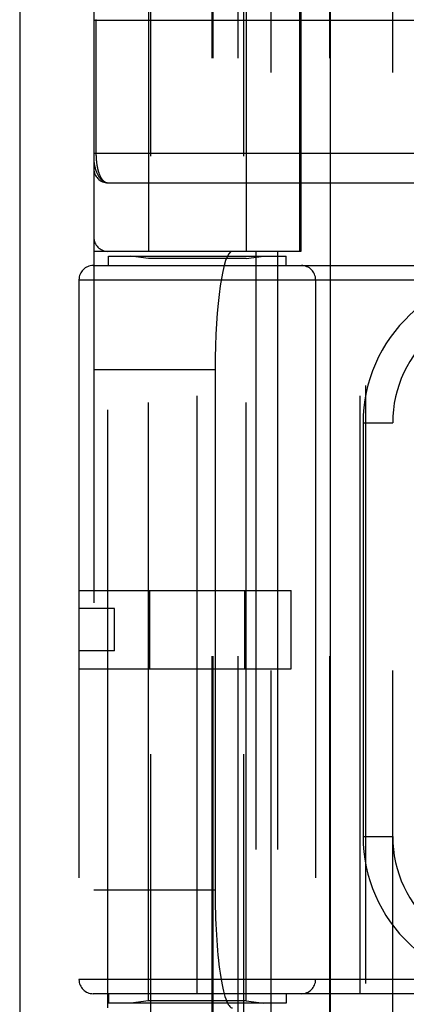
# Model space of a CAD drawing. Header units: inches. Extents: x 0 to 230, y 0 to 149.
# Tile 54 of 256: x 33.105 to 33.922, y 61.681 to 63.763. Entities that reach past the tile are written whole.
import ezdxf

# ---------------------------------------------------------------- set-up
doc = ezdxf.new("R2010")
doc.units = ezdxf.units.IN
doc.header["$LTSCALE"] = 12.648283
doc.header["$MEASUREMENT"] = 0
doc.linetypes.add('HIDDEN', pattern=[0.2, 0.1, -0.1])
doc.layers.get('0').update_dxf_attribs({"linetype": 'CONTINUOUS'})
doc.layers.add('LEFTHAND_DOOR_ASSEMBLY', color=7, linetype='CONTINUOUS')

msp = doc.modelspace()

# ---------------------------------------------------------------- linework, layer by layer
at = {"color": 3, "linetype": 'Continuous'}
msp.add_line((33.1049, 111.8739), (33.1049, 36.9519), dxfattribs=at)
at = {"layer": 'LEFTHAND_DOOR_ASSEMBLY', "color": 3, "linetype": 'Continuous'}
msp.add_line((33.7606, 108.5229), (33.7606, 37.1729), dxfattribs=at)
at = {"layer": 'LEFTHAND_DOOR_ASSEMBLY', "color": 8, "linetype": 'HIDDEN'}
for p, q in [((33.8356, 108.5229), (33.8356, 37.1729)), ((33.3821, 60.9449), (33.3821, 64.1273)), ((33.5781, 60.9449), (33.5781, 64.1273)), ((33.6364, 61.1217), (33.6364, 63.8242)), ((33.8929, 61.1217), (33.8929, 63.8242)), ((33.3771, 63.8189), (33.3771, 63.2729)), ((33.5831, 63.8189), (33.5831, 63.2729)), ((33.2614, 63.7942), (33.2614, 61.1517)), ((33.5113, 61.1517), (33.5113, 63.7942)), ((33.5133, 61.1517), (33.5133, 63.7942)), ((33.5664, 61.1517), (33.5664, 63.7942)), ((33.6966, 63.2729), (33.6966, 63.7942)), ((33.6989, 63.7942), (33.6989, 63.2729)), ((33.7599, 61.1517), (33.7599, 63.7942)), ((33.2614, 63.7617), (34.1651, 63.7617)), ((33.266, 63.7617), (33.266, 63.4796)), ((33.2914, 63.4179), (34.1709, 63.4179)), ((33.6989, 63.2729), (33.2614, 63.2729)), ((33.2914, 61.6729), (33.2914, 63.2729)), ((33.2926, 63.2429), (33.2926, 63.2629)), ((33.2926, 63.2629), (33.6676, 63.2629)), ((33.3771, 63.2577), (33.3396, 63.2629)), ((33.5831, 63.2577), (33.6206, 63.2629)), ((33.6039, 63.2729), (33.6039, 61.6729)), ((33.6498, 63.2729), (33.6498, 61.6729)), ((33.6676, 63.2429), (33.6676, 63.2629)), ((33.2601, 63.2429), (34.3864, 63.2429)), ((33.3771, 61.6882), (33.3771, 63.2577)), ((33.5831, 63.2577), (33.3771, 63.2577)), ((33.4801, 61.7029), (33.4801, 63.2429)), ((33.5831, 61.6882), (33.5831, 63.2577)), ((33.8239, 61.7029), (33.8239, 63.2429)), ((33.2301, 63.2129), (33.2301, 61.7329)), ((33.2301, 63.2129), (34.3864, 63.2129)), ((33.7301, 63.2129), (33.7301, 61.7329)), ((33.2614, 63.0229), (33.5175, 63.0229)), ((33.5175, 63.0229), (33.5175, 61.9229)), ((33.8304, 62.9104), (33.8304, 62.0354)), ((33.8304, 62.9104), (33.8929, 62.9104)), ((33.2301, 62.5559), (33.6781, 62.5559)), ((33.3795, 62.3899), (33.3795, 62.5559)), ((33.5808, 62.3899), (33.5808, 62.5559)), ((33.6781, 62.3899), (33.6781, 62.5559)), ((33.3051, 62.5179), (33.2301, 62.5179)), ((33.3051, 62.4279), (33.3051, 62.5179)), ((33.3051, 62.4279), (33.2301, 62.4279)), ((33.2301, 62.3899), (33.6781, 62.3899)), ((33.8304, 62.0354), (33.8929, 62.0354)), ((33.2614, 61.9229), (33.5175, 61.9229)), ((34.3864, 61.7329), (33.2301, 61.7329)), ((34.3864, 61.7029), (33.2601, 61.7029)), ((33.2926, 61.7029), (33.2926, 61.6829)), ((33.6676, 61.7029), (33.6676, 61.6829)), ((33.6676, 61.6829), (33.2926, 61.6829)), ((33.3771, 61.6882), (33.3396, 61.6829)), ((33.5831, 61.6882), (33.3771, 61.6882)), ((33.5831, 61.6882), (33.6206, 61.6829))]:
    msp.add_line(p, q, dxfattribs=at)
for points in [[(33.266, 63.7633), (33.266, 63.7625), (33.266, 63.7617)], [(33.2614, 63.4804), (34.1717, 63.4804)], [(33.266, 63.4796), (33.266, 63.4788), (33.266, 63.478), (33.266, 63.4772), (33.266, 63.4763), (33.2661, 63.4755), (33.2661, 63.4747), (33.2661, 63.4739), (33.2662, 63.473), (33.2662, 63.4722), (33.2662, 63.4713), (33.2663, 63.4705), (33.2663, 63.4696), (33.2664, 63.4688), (33.2665, 63.4679), (33.2665, 63.4671), (33.2666, 63.4662), (33.2667, 63.4654), (33.2668, 63.4645), (33.2669, 63.4636), (33.267, 63.4628), (33.2671, 63.4619), (33.2672, 63.461), (33.2673, 63.4601), (33.2674, 63.4592), (33.2675, 63.4583), (33.2676, 63.4574), (33.2678, 63.4566), (33.2679, 63.4557), (33.2681, 63.4548), (33.2682, 63.4539), (33.2684, 63.453), (33.2685, 63.4522), (33.2687, 63.4513), (33.2689, 63.4504), (33.2691, 63.4496), (33.2693, 63.4487), (33.2695, 63.4478), (33.2697, 63.447), (33.2699, 63.4461), (33.2701, 63.4453), (33.2703, 63.4445), (33.2706, 63.4436), (33.2708, 63.4428), (33.271, 63.442), (33.2713, 63.4412), (33.2715, 63.4404), (33.2718, 63.4396), (33.2721, 63.4388), (33.2724, 63.438), (33.2726, 63.4372), (33.2729, 63.4364), (33.2732, 63.4357), (33.2736, 63.4349), (33.2739, 63.4342), (33.2742, 63.4334), (33.2745, 63.4327), (33.2749, 63.432), (33.2752, 63.4313), (33.2756, 63.4306), (33.2759, 63.4299), (33.2763, 63.4292), (33.2767, 63.4286), (33.2771, 63.428), (33.2775, 63.4273), (33.2779, 63.4267), (33.2783, 63.4261), (33.2787, 63.4255), (33.2792, 63.425), (33.2796, 63.4244), (33.28, 63.4239), (33.2805, 63.4234), (33.281, 63.4229), (33.2814, 63.4224), (33.2819, 63.422), (33.2824, 63.4215), (33.2829, 63.4211), (33.2834, 63.4207), (33.2839, 63.4204), (33.2845, 63.42), (33.285, 63.4197), (33.2855, 63.4194), (33.2861, 63.4191), (33.2866, 63.4189), (33.2872, 63.4187), (33.2878, 63.4185), (33.2884, 63.4183), (33.289, 63.4182), (33.2896, 63.4181), (33.2902, 63.418), (33.2908, 63.418), (33.2914, 63.4179)], [(33.2614, 63.4679), (33.2614, 63.4673), (33.2614, 63.4667), (33.2614, 63.4661), (33.2615, 63.4653), (33.2615, 63.4646), (33.2616, 63.4638), (33.2617, 63.4629), (33.2618, 63.4619), (33.2619, 63.4608), (33.2621, 63.4597), (33.2623, 63.4584), (33.2625, 63.457), (33.2628, 63.4555), (33.2632, 63.4538), (33.2636, 63.452), (33.264, 63.4501), (33.2646, 63.4481), (33.2652, 63.446), (33.2658, 63.4441), (33.2664, 63.4423), (33.2671, 63.4405), (33.2677, 63.4389), (33.2684, 63.4374), (33.2691, 63.436), (33.2698, 63.4346), (33.2704, 63.4333), (33.2711, 63.4321), (33.2718, 63.431), (33.2725, 63.4299), (33.2732, 63.4289), (33.2739, 63.428), (33.2746, 63.4271), (33.2753, 63.4262), (33.276, 63.4254), (33.2768, 63.4247), (33.2775, 63.424), (33.2782, 63.4233), (33.2789, 63.4227), (33.2796, 63.4222), (33.2803, 63.4217), (33.281, 63.4212), (33.2817, 63.4207), (33.2824, 63.4203), (33.2831, 63.4199), (33.2838, 63.4196), (33.2845, 63.4193), (33.2852, 63.419), (33.2859, 63.4188), (33.2866, 63.4186), (33.2873, 63.4184), (33.288, 63.4183), (33.2887, 63.4181), (33.2894, 63.4181), (33.2901, 63.418), (33.2907, 63.418), (33.2914, 63.4179)]]:
    msp.add_lwpolyline(points, dxfattribs=at)
for centre, radius, start, end in [((33.2914, 63.4479), 0.03, 180, 269.9999), ((33.2914, 63.3029), 0.03, 180, 270), ((33.2601, 63.2129), 0.03, 90, 180), ((33.7001, 63.2129), 0.03, 0, 90), ((34.1429, 62.9104), 0.3125, 85.9125, 180), ((34.1429, 62.9104), 0.25, 79.6658, 180), ((34.1429, 62.0354), 0.3125, 180, 274.0875), ((34.1429, 62.0354), 0.25, 180, 280.3342), ((33.2601, 61.7329), 0.03, 180, 270), ((33.7001, 61.7329), 0.03, 270, 360)]:
    msp.add_arc(centre, radius, start, end, dxfattribs=at)
for centre, start_param, end_param in [((33.5543, 63.0229), 0, 1.570796), ((33.5543, 61.9229), 1.570796, 3.141593)]:
    msp.add_ellipse(centre, major_axis=(0, 0.25), ratio=0.146965, start_param=start_param, end_param=end_param, dxfattribs=at)

doc.saveas('drawing.dxf')
